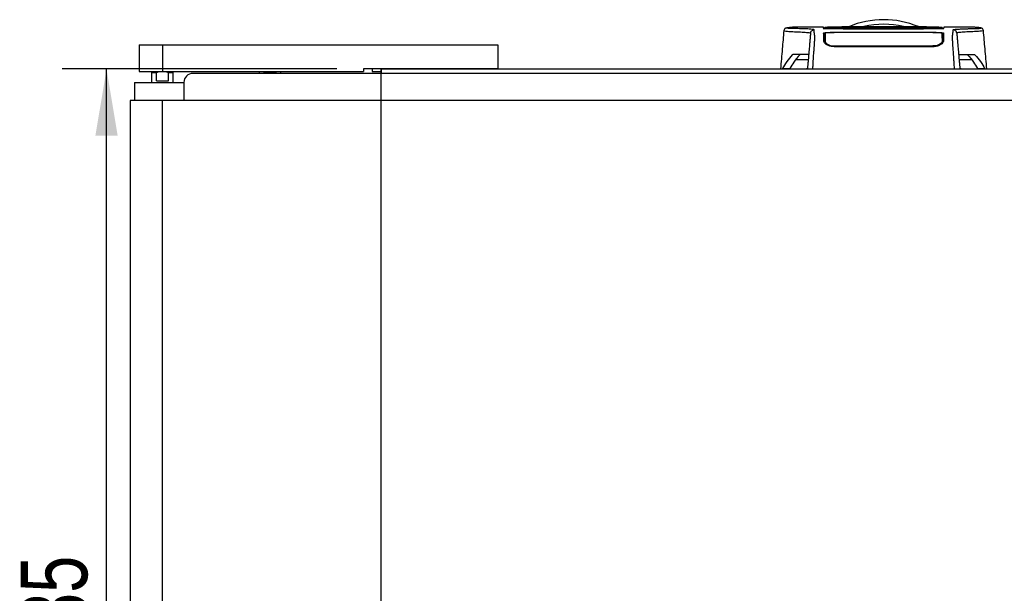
# Model space of a CAD drawing. Header units: millimetres. Extents: x 0 to 420, y 0 to 297.
# Tile 4 of 64: x 51 to 95, y 108 to 134. Entities that reach past the tile are written whole.
import ezdxf

# ---------------------------------------------------------------- set-up
doc = ezdxf.new("R2010")
doc.units = ezdxf.units.MM
doc.layers.add('QUOTE', color=174, linetype='Continuous')
doc.styles.add('SLDTEXTSTYLE3', font='TXT', dxfattribs={"width": 0.75})
doc.dimstyles.new('SLDDIMSTYLE0', dxfattribs={"dimtxt": 3, "dimasz": 3, "dimexe": 0, "dimexo": 0.0625, "dimgap": 0.75, "dimtad": 1, "dimlfac": 12.373613, "dimrnd": 1e-09, "dimzin": 12, "dimdsep": 46, "dimtxsty": 'SLDTEXTSTYLE3', "dimsah": 1, "dimcen": 0.09, "dimadec": 0, "dimazin": 3, "dimtfac": 1, "dimtdec": 3, "dimtofl": 0, "dimtmove": 0, "dimatfit": 3, "dimfxl": 0, "dimfrac": 2, "dimtolj": 1, "dimtzin": 12, "dimarcsym": 0})

# ---------------------------------------------------------------- blocks, each defined once
blk = doc.blocks.new('_D')
at = {"layer": 'QUOTE'}
for p, q in [((65.135, 131.859), (52.758, 131.859)), ((54.758, 84.581), (54.758, 131.859)), ((65.135, 84.581), (52.758, 84.581))]:
    blk.add_line(p, q, dxfattribs=at)
for points in [[(54.758, 131.859), (54.258, 128.859), (55.258, 128.859)], [(54.758, 84.581), (55.258, 87.581), (54.258, 87.581)]]:
    blk.add_solid(points, dxfattribs=at)
at = {"layer": 'QUOTE', "insert": (50.891, 104.895), "char_height": 3, "attachment_point": 1, "rotation": 90, "style": 'SLDTEXTSTYLE3'}
blk.add_mtext('585', dxfattribs=at)

msp = doc.modelspace()

# ---------------------------------------------------------------- linework, layer by layer
at = {"color": 7, "linetype": 'Continuous', "lineweight": 25}
for p, q in [((85.27841, 133.59625), (85.27812, 133.59588)), ((85.64979, 133.73652), (85.6603, 133.73652)), ((87.05155, 133.73731), (85.6603, 133.73731)), ((87.12116, 133.71813), (87.12151, 133.69538)), ((89.40016, 133.69671), (87.54137, 133.69671)), ((87.58143, 133.68997), (91.94625, 133.68997)), ((91.76585, 133.66579), (87.7548, 133.66579)), ((91.22864, 133.65808), (88.29903, 133.65808)), ((89.40016, 133.69453), (89.40016, 133.69671)), ((90.12752, 133.69453), (89.40016, 133.69453)), ((89.40016, 133.51326), (90.12752, 133.51326)), ((89.40016, 133.51326), (89.40016, 133.50159)), ((89.44057, 133.69665), (90.08711, 133.69666)), ((89.44057, 133.69665), (89.44057, 133.69453)), ((90.08711, 133.50842), (89.44057, 133.50841)), ((89.44057, 133.50841), (89.44057, 133.49839)), ((90.08711, 133.69666), (90.08711, 133.69453)), ((90.08711, 133.49839), (90.08711, 133.50842)), ((90.12752, 133.69453), (90.12752, 133.69671)), ((91.98631, 133.69671), (90.12752, 133.69671)), ((90.12752, 133.51326), (90.12752, 133.50159)), ((92.40621, 133.69816), (92.40654, 133.72092)), ((92.4063, 133.70703), (92.40621, 133.70176)), ((92.40655, 133.72114), (92.40647, 133.71692)), ((92.40678, 133.73426), (92.40677, 133.73374)), ((93.86656, 133.73731), (92.47614, 133.73731)), ((94.24926, 133.59625), (94.24956, 133.59588)), ((87.12056, 133.0591), (87.14878, 132.99569)), ((87.13193, 133.10233), (87.1318, 133.01104)), ((89.40016, 133.50159), (87.54137, 133.50159)), ((91.95777, 133.49851), (90.08711, 133.49839)), ((91.98631, 133.50159), (90.12752, 133.50159)), ((92.39575, 133.10228), (92.39637, 133.01119)), ((56.22472, 132.94991), (56.22472, 131.73765)), ((56.22472, 132.94991), (57.27185, 132.94991)), ((57.27185, 132.94991), (57.27185, 131.73765)), ((57.27185, 132.94991), (72.38815, 132.94991)), ((69.55959, 132.94991), (69.55959, 132.95193)), ((72.38815, 132.94991), (72.38815, 131.85888)), ((87.54137, 132.89574), (87.54139, 132.85539)), ((91.98631, 132.861), (87.54137, 132.861)), ((91.98631, 132.89568), (91.98629, 132.85543)), ((85.64969, 132.50355), (85.66628, 132.51294)), ((85.65571, 132.50355), (85.64969, 132.50355)), ((86.36512, 132.27049), (85.79469, 132.27049)), ((93.73299, 132.27049), (93.16256, 132.27049)), ((93.8614, 132.51294), (93.87799, 132.50355)), ((93.87799, 132.50355), (93.87197, 132.50355)), ((56.22472, 131.73765), (57.27185, 131.73765)), ((56.95208, 131.73765), (56.95208, 131.72553)), ((57.27185, 131.73765), (66.32687, 131.73765)), ((57.59861, 131.72553), (57.59861, 131.73765)), ((61.63948, 131.73765), (61.63948, 131.65684)), ((61.85634, 131.69725), (61.85634, 131.73765)), ((62.39242, 131.69725), (62.39242, 131.73765)), ((62.60928, 131.65684), (62.60928, 131.73765)), ((72.38815, 131.85888), (66.32687, 131.85888)), ((66.32687, 131.85888), (66.32687, 131.73765)), ((66.73095, 131.85888), (66.73095, 131.73765)), ((66.73095, 131.73765), (67.13504, 131.73765)), ((67.13504, 131.85888), (67.13504, 131.65684)), ((72.38815, 131.85888), (198.30126, 131.85888)), ((85.20086, 131.85888), (85.21401, 131.87453)), ((85.21401, 131.87453), (85.54048, 131.87453)), ((86.28867, 131.85958), (86.27365, 131.85888)), ((86.28867, 131.85958), (86.32917, 131.85958)), ((86.28867, 131.85888), (86.28867, 131.85958)), ((93.19851, 131.85958), (93.23895, 131.85958)), ((93.25397, 131.85888), (93.23895, 131.85958)), ((93.23895, 131.85958), (93.23895, 131.85888)), ((93.9872, 131.87453), (94.31367, 131.87453)), ((94.31367, 131.87453), (94.32682, 131.85888)), ((56.83086, 131.72553), (56.79045, 131.68512)), ((56.79045, 131.68512), (56.79045, 131.25275)), ((57.00731, 131.68512), (56.79045, 131.68512)), ((56.83086, 131.72553), (57.09017, 131.72553)), ((57.09017, 131.72553), (57.00731, 131.68512)), ((57.00731, 131.32145), (57.00731, 131.68512)), ((57.00731, 131.32145), (57.54339, 131.32145)), ((57.46052, 131.72553), (57.09017, 131.72553)), ((57.46052, 131.72553), (57.71984, 131.72553)), ((57.54339, 131.68512), (57.46052, 131.72553)), ((57.54339, 131.32145), (57.54339, 131.68512)), ((57.76025, 131.68512), (57.54339, 131.68512)), ((57.76025, 131.68512), (57.71984, 131.72553)), ((57.76025, 131.25275), (57.76025, 131.68512)), ((216.8892, 131.65684), (58.64924, 131.65684)), ((62.39242, 131.69725), (61.85634, 131.69725)), ((56.02268, 131.25275), (56.01985, 130.44458)), ((56.02268, 131.25275), (58.24516, 131.25275)), ((58.24516, 131.25275), (58.24516, 130.44458)), ((55.82064, 130.44458), (55.82064, 85.99515)), ((57.27535, 130.44458), (55.82064, 130.44458)), ((57.27535, 85.99515), (57.27535, 130.44458)), ((218.90963, 130.44458), (57.27535, 130.44458))]:
    msp.add_line(p, q, dxfattribs=at)
at = {"color": 7, "linetype": 'Continuous'}
for p, q in [((67.13504, 84.58085), (67.13504, 131.85888)), ((67.13504, 131.85888), (213.25243, 131.85888))]:
    msp.add_line(p, q, dxfattribs=at)
at = {"color": 7, "linetype": 'Continuous', "lineweight": 25, "flags": 128}
for points in [[(89.44057, 133.69734), (88.63235, 133.69736), (87.54137, 133.6974)], [(91.98631, 133.6974), (91.53372, 133.69738), (90.08711, 133.69734)], [(87.1254, 133.47682), (87.12529, 133.36344), (87.12526, 133.33369), (87.12521, 133.27508), (87.12519, 133.25005)], [(89.44057, 133.49839), (87.99839, 133.49845), (87.56992, 133.49851)], [(92.40245, 133.25005), (92.40241, 133.308), (92.40237, 133.36594), (92.40228, 133.47682)]]:
    msp.add_lwpolyline(points, dxfattribs=at)
at = {"color": 7, "linetype": 'Continuous', "lineweight": 25}
for centre, radius, start, end in [((89.76384, 130.04049), 4.04086, 67.229382, 112.883607), ((89.76384, 130.04049), 3.83255, 76.526839, 103.39008), ((58.64924, 131.25275), 0.40409, 90, 180)]:
    msp.add_arc(centre, radius, start, end, dxfattribs=at)
for points, knots in [([(85.26865, 133.59672), (85.2443, 133.31811), (85.19367, 132.73882), (85.14294, 132.15955), (85.11661, 131.85888)], [0, 0, 0, 0, 0.48094895, 1, 1, 1, 1]), ([(85.67303, 133.73716), (85.63767, 133.73593), (85.56326, 133.73336), (85.47232, 133.71907), (85.40424, 133.70791), (85.36004, 133.70028), (85.33703, 133.6932), (85.2938, 133.67328), (85.27632, 133.61964), (85.26857, 133.59585)], [0, 0, 0, 0, 0.14962216, 0.31480836, 0.49545182, 0.64108218, 0.78518854, 0.90475494, 1, 1, 1, 1]), ([(85.27812, 133.59588), (85.27527, 133.59351), (85.26257, 133.58295), (85.34333, 133.56584), (85.52732, 133.54537), (85.75455, 133.54092), (85.95535, 133.53139), (86.0933, 133.52369), (86.2276, 133.51442), (86.34658, 133.5036), (86.4454, 133.49131), (86.46222, 133.48156), (86.47065, 133.47667)], [0, 0, 0, 0, 0.05089799, 0.22701958, 0.40458189, 0.58203683, 0.65175153, 0.72147534, 0.79113127, 0.86065885, 0.93011681, 1, 1, 1, 1]), ([(86.63167, 133.62416), (86.62138, 133.62936), (86.60103, 133.63964), (86.48443, 133.65182), (86.34862, 133.66159), (86.19577, 133.66919), (86.04248, 133.67434), (85.89886, 133.67739), (85.75759, 133.67679), (85.62324, 133.67926), (85.50892, 133.68499), (85.42985, 133.69176), (85.38611, 133.69951), (85.38218, 133.70804), (85.42007, 133.71718), (85.4863, 133.72549), (85.55993, 133.73192), (85.60966, 133.73685), (85.64179, 133.73659), (85.64979, 133.73652)], [0, 0, 0, 0, 0.05621973, 0.11115266, 0.16546935, 0.21844746, 0.27546115, 0.32872461, 0.38365266, 0.45645174, 0.53050541, 0.6039745, 0.67660627, 0.75406842, 0.83144258, 0.90787271, 0.94870188, 0.98722177, 1, 1, 1, 1]), ([(86.47065, 133.47667), (86.47434, 133.4957), (86.48199, 133.53515), (86.52002, 133.58438), (86.5724, 133.61796), (86.61238, 133.62214), (86.63167, 133.62416)], [0, 0, 0, 0, 0.24120147, 0.5, 0.75879853, 1, 1, 1, 1]), ([(86.57248, 131.85888), (86.57473, 131.89021), (86.57959, 131.95774), (86.58602, 132.05802), (86.59314, 132.17594), (86.59844, 132.2746), (86.6032, 132.36261), (86.60799, 132.44461), (86.6149, 132.53764), (86.62312, 132.64187), (86.63044, 132.74012), (86.63882, 132.85615), (86.64739, 132.98224), (86.65497, 133.10354), (86.6599, 133.19603), (86.6614, 133.23883), (86.66182, 133.26087), (86.66192, 133.26885), (86.66195, 133.27652), (86.66192, 133.28391), (86.66184, 133.29104), (86.66169, 133.29794), (86.66134, 133.30904), (86.66058, 133.32347), (86.65908, 133.34225), (86.6569, 133.36371), (86.65399, 133.39024), (86.65165, 133.41011), (86.65014, 133.4225), (86.64964, 133.42651), (86.64909, 133.43089), (86.64849, 133.43563), (86.64785, 133.44073), (86.64715, 133.44621), (86.6464, 133.45206), (86.64527, 133.46089), (86.64376, 133.47272), (86.64196, 133.48659), (86.63995, 133.5023), (86.63797, 133.51819), (86.6359, 133.53541), (86.63362, 133.55658), (86.63165, 133.58065), (86.63063, 133.60489), (86.63133, 133.61794), (86.63167, 133.62416)], [0, 0, 0, 0, 0.00965422, 0.02080777, 0.03106144, 0.04695632, 0.05363076, 0.06332171, 0.07944787, 0.09513433, 0.11098812, 0.1264164, 0.15394151, 0.18248268, 0.21412153, 0.25173969, 0.25807756, 0.26470639, 0.27164528, 0.2789144, 0.28653502, 0.29452959, 0.30292173, 0.32825756, 0.35736257, 0.39783448, 0.44561968, 0.50125245, 0.50814496, 0.51574476, 0.52407276, 0.53315127, 0.54300388, 0.5536554, 0.56513175, 0.57745987, 0.6061763, 0.63677252, 0.6637765, 0.70682954, 0.7424198, 0.78369849, 0.86155909, 0.93405144, 1, 1, 1, 1]), ([(87.06507, 133.68417), (87.05912, 133.68438), (87.04007, 133.68506), (87.04635, 133.68628), (87.09815, 133.68719), (87.12327, 133.68763)], [0, 0, 0, 0, 0.189438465, 0.606781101, 1, 1, 1, 1]), ([(87.05154, 133.73729), (87.05158, 133.73612), (87.05167, 133.7338), (87.05188, 133.72796), (87.05264, 133.70613), (87.05279, 133.70175)], [0, 0, 0, 0, 0.44375031, 0.88835233, 1, 1, 1, 1]), ([(87.05279, 133.70175), (87.05254, 133.70896), (87.05217, 133.71964), (87.05183, 133.72915), (87.05172, 133.73225)], [0, 0, 0, 0, 0.67452653, 1, 1, 1, 1]), ([(87.54137, 133.69671), (87.48645, 133.69677), (87.3766, 133.69688), (87.23017, 133.69773), (87.11966, 133.69899), (87.06115, 133.70042), (87.05516, 133.70137), (87.05279, 133.70175)], [0, 0, 0, 0, 0.21471698, 0.42943093, 0.64424617, 0.85905702, 1, 1, 1, 1]), ([(87.06558, 133.68422), (87.06226, 133.68433), (87.05718, 133.6845), (87.0571, 133.6845), (87.05708, 133.6845)], [0, 0, 0, 0, 0.65263471, 1, 1, 1, 1]), ([(87.76961, 133.66517), (87.68064, 133.67012), (87.51405, 133.6794), (87.25107, 133.6787), (87.09607, 133.68326), (87.06507, 133.68417)], [0, 0, 0, 0, 0.47837414, 0.89568468, 1, 1, 1, 1]), ([(92.40682, 133.73592), (92.19814, 133.74182), (91.77024, 133.75392), (91.11949, 133.75481), (90.45162, 133.75478), (89.70393, 133.75498), (88.87998, 133.75605), (87.99472, 133.75878), (87.40937, 133.74342), (87.12087, 133.73585)], [0, 0, 0, 0, 0.12052488, 0.24714067, 0.37252922, 0.4974044, 0.66507391, 0.83492694, 1, 1, 1, 1]), ([(87.12147, 133.70176), (87.12144, 133.70337), (87.12138, 133.70707), (87.1213, 133.71134), (87.12126, 133.71374)], [0, 0, 0, 0, 0.43708971, 1, 1, 1, 1]), ([(87.12147, 133.70176), (87.12472, 133.70134), (87.13188, 133.70043), (87.19329, 133.69916), (87.2944, 133.69812), (87.4166, 133.6975), (87.50251, 133.69743), (87.54137, 133.6974)], [0, 0, 0, 0, 0.17894419, 0.39401351, 0.60853915, 0.8229777, 1, 1, 1, 1]), ([(87.12327, 133.68763), (87.12456, 133.68766), (87.1482, 133.68817), (87.2442, 133.68895), (87.39976, 133.68981), (87.52087, 133.68991), (87.58143, 133.68997)], [0, 0, 0, 0, 0.01892941, 0.34589896, 0.6729266, 1, 1, 1, 1]), ([(88.29903, 133.65808), (88.28599, 133.65809), (88.21306, 133.65812), (88.08101, 133.65869), (87.92873, 133.66036), (87.81377, 133.66266), (87.78433, 133.66433), (87.76961, 133.66517)], [0, 0, 0, 0, 0.05157188, 0.28848308, 0.52553485, 0.76276029, 1, 1, 1, 1]), ([(91.75807, 133.66517), (91.75582, 133.66498), (91.74337, 133.66398), (91.69078, 133.66212), (91.56935, 133.65995), (91.40911, 133.65839), (91.28879, 133.65819), (91.22864, 133.65808)], [0, 0, 0, 0, 0.05239604, 0.28950373, 0.526414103, 0.763219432, 1, 1, 1, 1]), ([(92.4626, 133.68417), (92.32702, 133.68162), (92.07291, 133.67684), (91.86597, 133.67443), (91.77605, 133.66671), (91.75807, 133.66517)], [0, 0, 0, 0, 0.47789779, 0.89561471, 1, 1, 1, 1]), ([(91.94625, 133.68997), (91.97348, 133.68995), (92.06061, 133.68992), (92.20442, 133.68947), (92.34385, 133.68846), (92.42501, 133.68756), (92.43929, 133.68706), (92.43976, 133.68704)], [0, 0, 0, 0, 0.13027841, 0.4169082, 0.70350449, 0.99007262, 1, 1, 1, 1]), ([(92.47489, 133.70175), (92.46947, 133.70117), (92.45863, 133.70002), (92.37433, 133.69851), (92.25027, 133.69739), (92.11292, 133.6968), (92.02223, 133.69674), (91.98631, 133.69671)], [0, 0, 0, 0, 0.21474819, 0.42949365, 0.64433813, 0.85913498, 1, 1, 1, 1]), ([(92.43976, 133.68704), (92.45813, 133.68656), (92.49552, 133.68559), (92.4737, 133.68465), (92.4626, 133.68417)], [0, 0, 0, 0, 0.49113601, 1, 1, 1, 1]), ([(92.47229, 133.68459), (92.47238, 133.6846), (92.4731, 133.68467), (92.46849, 133.68437), (92.46161, 133.68419), (92.45963, 133.68414)], [0, 0, 0, 0, 0.09601438, 0.73999036, 1, 1, 1, 1]), ([(92.47603, 133.73396), (92.47603, 133.73396), (92.47596, 133.73173), (92.4754, 133.71709), (92.4751, 133.70789), (92.47489, 133.70175)], [0, 0, 0, 0, 0.0000296, 0.33337067, 1, 1, 1, 1]), ([(92.9552, 131.85888), (92.9528, 131.89264), (92.94801, 131.96018), (92.9415, 132.06036), (92.9366, 132.14179), (92.93304, 132.20508), (92.93044, 132.25254), (92.9281, 132.29545), (92.92586, 132.33716), (92.92343, 132.38042), (92.91844, 132.4642), (92.90989, 132.57294), (92.89951, 132.70877), (92.88949, 132.84688), (92.88028, 132.98224), (92.87235, 133.10925), (92.86742, 133.20347), (92.86571, 133.25691), (92.86569, 133.29125), (92.86658, 133.31632), (92.86797, 133.33505), (92.86943, 133.35042), (92.87054, 133.3612), (92.87158, 133.37094), (92.87254, 133.37975), (92.87358, 133.38898), (92.87468, 133.39859), (92.87585, 133.40857), (92.87712, 133.41915), (92.87862, 133.43121), (92.88046, 133.44566), (92.88269, 133.46315), (92.88508, 133.48162), (92.88753, 133.50076), (92.88971, 133.51819), (92.89176, 133.53525), (92.8937, 133.55319), (92.89544, 133.57223), (92.89661, 133.59154), (92.89696, 133.60899), (92.89632, 133.61918), (92.89601, 133.62416)], [0, 0, 0, 0, 0.01040061, 0.020806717, 0.031061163, 0.036140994, 0.04145683, 0.046984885, 0.051079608, 0.056575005, 0.06335413, 0.084778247, 0.105784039, 0.126442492, 0.153966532, 0.182506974, 0.218273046, 0.256926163, 0.283715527, 0.315739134, 0.354339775, 0.376182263, 0.397825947, 0.413025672, 0.42902685, 0.44584073, 0.463477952, 0.48194851, 0.501261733, 0.522845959, 0.55053669, 0.584904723, 0.626498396, 0.663781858, 0.706833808, 0.742424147, 0.782558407, 0.837943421, 0.89093876, 0.946766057, 1, 1, 1, 1]), ([(92.89601, 133.62416), (92.90044, 133.62764), (92.9092, 133.63453), (92.96675, 133.64343), (93.04029, 133.65125), (93.12708, 133.65797), (93.21912, 133.66356), (93.31183, 133.66806), (93.3984, 133.67144), (93.47901, 133.67395), (93.55267, 133.67572), (93.62242, 133.67684), (93.68821, 133.67738), (93.80453, 133.67683), (93.94976, 133.68075), (94.07999, 133.68927), (94.14223, 133.69875), (94.14549, 133.70874), (94.09888, 133.71839), (94.00926, 133.73), (93.91325, 133.73442), (93.86656, 133.73656)], [0, 0, 0, 0, 0.03686721, 0.07291704, 0.10855648, 0.14396977, 0.17902456, 0.21178707, 0.24346721, 0.27097218, 0.29845751, 0.32572816, 0.3526519, 0.37978509, 0.47831776, 0.57597942, 0.67287632, 0.75524138, 0.83791931, 0.92119484, 1, 1, 1, 1]), ([(93.05703, 133.47667), (93.05334, 133.4957), (93.04569, 133.53515), (93.00766, 133.58438), (92.95528, 133.61796), (92.9153, 133.62214), (92.89601, 133.62416)], [0, 0, 0, 0, 0.24120147, 0.5, 0.75879853, 1, 1, 1, 1]), ([(94.24956, 133.59588), (94.25241, 133.59351), (94.26511, 133.58295), (94.18435, 133.56584), (94.00036, 133.54537), (93.77313, 133.54092), (93.57233, 133.53139), (93.43438, 133.52369), (93.30008, 133.51442), (93.1811, 133.5036), (93.08227, 133.49131), (93.06546, 133.48156), (93.05703, 133.47667)], [0, 0, 0, 0, 0.050898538, 0.227020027, 0.404582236, 0.582037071, 0.651751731, 0.721475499, 0.791131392, 0.860658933, 0.930116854, 1, 1, 1, 1]), ([(94.25911, 133.59585), (94.25136, 133.61964), (94.23388, 133.67328), (94.19065, 133.6932), (94.16764, 133.70028), (94.12344, 133.70791), (94.05536, 133.71907), (93.96442, 133.73336), (93.89001, 133.73593), (93.85465, 133.73716)], [0, 0, 0, 0, 0.09524506, 0.21481146, 0.35891782, 0.50454818, 0.68519164, 0.85037784, 1, 1, 1, 1]), ([(93.86656, 133.73656), (93.86316, 133.73701), (93.85961, 133.73748), (93.85507, 133.73715), (93.85489, 133.73713)], [0, 0, 0, 0, 0.96013712, 1, 1, 1, 1]), ([(94.41107, 131.85888), (94.38474, 132.15954), (94.33401, 132.73881), (94.28338, 133.3181), (94.25903, 133.59672)], [0, 0, 0, 0, 0.51903279, 1, 1, 1, 1]), ([(86.47065, 133.47667), (86.47008, 133.47015), (86.46892, 133.45689), (86.46662, 133.43064), (86.46393, 133.39985), (86.46098, 133.36614), (86.45791, 133.33106), (86.45556, 133.30421), (86.45393, 133.28558), (86.45308, 133.27585), (86.4522, 133.26581), (86.4513, 133.25547), (86.45036, 133.24481), (86.44942, 133.23402), (86.44841, 133.22248), (86.44729, 133.20964), (86.44598, 133.19474), (86.4445, 133.17778), (86.4429, 133.15951), (86.44113, 133.13932), (86.43912, 133.11629), (86.43655, 133.08687), (86.43317, 133.04833), (86.4284, 132.99375), (86.4216, 132.916), (86.41157, 132.80137), (86.39979, 132.66674), (86.38789, 132.53071), (86.3769, 132.40512), (86.36727, 132.29509), (86.3579, 132.1879), (86.35067, 132.10533), (86.34463, 132.03622), (86.3397, 131.97993), (86.33448, 131.9203), (86.33093, 131.87965), (86.32911, 131.85888)], [0, 0, 0, 0, 0.06946876, 0.14129082, 0.21546943, 0.28878046, 0.35249328, 0.41592792, 0.43212319, 0.44863682, 0.46546884, 0.48261925, 0.50008806, 0.51787528, 0.53516899, 0.55562395, 0.57924015, 0.60601761, 0.63595633, 0.6653451, 0.70151587, 0.73871879, 0.77505525, 0.80544439, 0.8348007, 0.86386977, 0.89313471, 0.91269266, 0.93347159, 0.95287654, 0.9643483, 0.97519881, 0.98089522, 0.9869973, 0.99335869, 1, 1, 1, 1]), ([(87.06059, 133.47828), (87.06582, 133.48095), (87.07628, 133.48629), (87.15906, 133.49327), (87.28108, 133.49847), (87.41641, 133.5012), (87.50585, 133.50148), (87.54137, 133.50159)], [0, 0, 0, 0, 0.21475602, 0.42951429, 0.64422712, 0.85870581, 1, 1, 1, 1]), ([(87.07372, 133.10218), (87.07257, 133.13487), (87.07027, 133.20029), (87.06776, 133.27157), (87.06564, 133.33436), (87.06346, 133.39585), (87.06163, 133.44832), (87.06059, 133.47828)], [0, 0, 0, 0, 0.0751699, 0.15046197, 0.30471802, 0.60298005, 1, 1, 1, 1]), ([(87.10871, 133.4473), (87.0949, 133.44592), (87.06516, 133.44297), (87.06264, 133.43962), (87.0613, 133.43783)], [0, 0, 0, 0, 0.46450973, 1, 1, 1, 1]), ([(87.54137, 132.861), (87.49489, 132.86383), (87.4021, 132.86949), (87.27621, 132.91095), (87.16947, 132.9694), (87.09134, 133.03918), (87.0795, 133.08153), (87.07372, 133.10218)], [0, 0, 0, 0, 0.18070781, 0.36082696, 0.55652595, 0.78366481, 1, 1, 1, 1]), ([(87.11395, 133.43783), (87.11467, 133.39694), (87.11574, 133.33559), (87.1165, 133.29214), (87.11743, 133.23888), (87.1176, 133.22921)], [0, 0, 0, 0, 0.62064574, 0.93113403, 1, 1, 1, 1]), ([(87.56992, 133.49847), (87.52002, 133.49823), (87.42024, 133.49776), (87.28721, 133.49411), (87.18667, 133.4887), (87.13303, 133.48259), (87.12758, 133.47847), (87.1254, 133.47682)], [0, 0, 0, 0, 0.21399393, 0.42798011, 0.64218009, 0.8568088, 1, 1, 1, 1]), ([(87.13193, 133.10233), (87.13116, 133.1464), (87.12963, 133.23439), (87.12873, 133.28601), (87.1279, 133.3336), (87.12688, 133.3917), (87.126, 133.44243), (87.1254, 133.47682)], [0, 0, 0, 0, 0.10832852, 0.21630795, 0.32475275, 0.54221862, 1, 1, 1, 1]), ([(87.12963, 133.23415), (87.12997, 133.2132), (87.13052, 133.17854), (87.13101, 133.12645), (87.1313, 133.08179), (87.13147, 133.04907), (87.13156, 133.02393), (87.13161, 133.01122)], [0, 0, 0, 0, 0.42959393, 0.71082622, 0.80196602, 0.89986058, 1, 1, 1, 1]), ([(87.13193, 133.10233), (87.13745, 133.08277), (87.14852, 133.04353), (87.22811, 132.97739), (87.3388, 132.92481), (87.45204, 132.89888), (87.51734, 132.89657), (87.54137, 132.89572)], [0, 0, 0, 0, 0.23322605, 0.46795306, 0.7101047, 0.8933472, 1, 1, 1, 1]), ([(92.40228, 133.47682), (92.3974, 133.47931), (92.38763, 133.48427), (92.31085, 133.49075), (92.19781, 133.49557), (92.0728, 133.49811), (91.99035, 133.49837), (91.95777, 133.49847)], [0, 0, 0, 0, 0.21516442, 0.43033682, 0.64528255, 0.85978468, 1, 1, 1, 1]), ([(91.98631, 133.50159), (92.04031, 133.50134), (92.1483, 133.50084), (92.29228, 133.49692), (92.40103, 133.49108), (92.45894, 133.4845), (92.46476, 133.48006), (92.46709, 133.47828)], [0, 0, 0, 0, 0.21411889, 0.42823185, 0.64257183, 0.85709722, 1, 1, 1, 1]), ([(92.39575, 133.10228), (92.39023, 133.08273), (92.37917, 133.04349), (92.29961, 132.97736), (92.18894, 132.92478), (92.07568, 132.89882), (92.01036, 132.89651), (91.98631, 132.89566)], [0, 0, 0, 0, 0.23316514, 0.46784507, 0.70999165, 0.8932536, 1, 1, 1, 1]), ([(92.45396, 133.10218), (92.44716, 133.07954), (92.43359, 133.03429), (92.34116, 132.95636), (92.21432, 132.89458), (92.08599, 132.8645), (92.01276, 132.86193), (91.98631, 132.861)], [0, 0, 0, 0, 0.23569901, 0.47102523, 0.71420287, 0.89677912, 1, 1, 1, 1]), ([(92.3693, 132.98811), (92.37392, 132.99211), (92.40266, 133.01702), (92.40508, 133.0399), (92.40711, 133.0591)], [0, 0, 0, 0, 0.160659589, 1, 1, 1, 1]), ([(92.40228, 133.47682), (92.40216, 133.46961), (92.40149, 133.43161), (92.40045, 133.37192), (92.39934, 133.3081), (92.39818, 133.24203), (92.39656, 133.1488), (92.39575, 133.10228)], [0, 0, 0, 0, 0.102409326, 0.539703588, 0.768519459, 0.884500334, 1, 1, 1, 1]), ([(92.46638, 133.43783), (92.4641, 133.44056), (92.46119, 133.44407), (92.42548, 133.44694), (92.41765, 133.44757)], [0, 0, 0, 0, 0.78096225, 1, 1, 1, 1]), ([(92.46709, 133.47828), (92.46597, 133.44613), (92.46409, 133.39217), (92.46192, 133.33089), (92.45977, 133.2673), (92.45731, 133.19774), (92.45508, 133.13402), (92.45396, 133.10218)], [0, 0, 0, 0, 0.423148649, 0.710193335, 0.85405024, 0.927080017, 1, 1, 1, 1]), ([(93.05703, 133.47667), (93.0576, 133.47015), (93.05876, 133.45689), (93.06106, 133.43064), (93.06375, 133.39985), (93.0667, 133.36614), (93.06977, 133.33106), (93.07212, 133.30421), (93.07375, 133.28558), (93.0746, 133.27585), (93.07548, 133.26581), (93.07638, 133.25547), (93.07731, 133.24481), (93.07826, 133.23402), (93.07927, 133.22248), (93.08039, 133.20964), (93.0817, 133.19474), (93.08318, 133.17778), (93.08478, 133.15951), (93.08654, 133.13932), (93.08856, 133.11629), (93.09113, 133.08687), (93.0945, 133.04833), (93.09928, 132.99375), (93.10608, 132.916), (93.11611, 132.80137), (93.12789, 132.66674), (93.13979, 132.53071), (93.15078, 132.40512), (93.1604, 132.29509), (93.16978, 132.1879), (93.17701, 132.10533), (93.18305, 132.03622), (93.18798, 131.97993), (93.19319, 131.9203), (93.19675, 131.87965), (93.19857, 131.85888)], [0, 0, 0, 0, 0.06946876, 0.14129082, 0.21546943, 0.28878046, 0.35249328, 0.41592792, 0.43212319, 0.44863682, 0.46546884, 0.48261925, 0.50008806, 0.51787528, 0.53516899, 0.55562395, 0.57924015, 0.60601761, 0.63595633, 0.6653451, 0.70151587, 0.73871879, 0.77505525, 0.80544439, 0.8348007, 0.86386977, 0.89313471, 0.91269266, 0.93347159, 0.95287654, 0.9643483, 0.97519881, 0.98089522, 0.9869973, 0.99335869, 1, 1, 1, 1]), ([(87.54137, 132.89572), (87.69389, 132.89561), (88.45647, 132.89505), (89.93812, 132.89438), (91.26725, 132.89521), (91.98631, 132.89566)], [0, 0, 0, 0, 0.10293773, 0.51468867, 1, 1, 1, 1]), ([(85.64969, 132.50355), (85.56062, 132.39976), (85.38218, 132.19183), (85.27013, 131.98042), (85.21401, 131.87453)], [0, 0, 0, 0, 0.49918594, 1, 1, 1, 1]), ([(85.98309, 132.50355), (85.88715, 132.39305), (85.70661, 132.18513), (85.59349, 131.97363), (85.54048, 131.87453)], [0, 0, 0, 0, 0.53144215, 1, 1, 1, 1]), ([(86.38633, 132.51294), (86.38064, 132.51294), (86.36925, 132.51294), (86.27389, 132.51294), (86.10826, 132.51294), (85.87468, 132.51294), (85.73575, 132.51294), (85.66628, 132.51294)], [0, 0, 0, 0, 0.12264871, 0.2454767, 0.49573627, 0.74787131, 1, 1, 1, 1]), ([(93.14134, 132.51294), (93.14704, 132.51294), (93.15843, 132.51294), (93.25379, 132.51294), (93.41941, 132.51294), (93.653, 132.51294), (93.79193, 132.51294), (93.8614, 132.51294)], [0, 0, 0, 0, 0.12264871, 0.2454767, 0.49573627, 0.74787131, 1, 1, 1, 1]), ([(93.54458, 132.50355), (93.64053, 132.39305), (93.82107, 132.18513), (93.93419, 131.97363), (93.9872, 131.87453)], [0, 0, 0, 0, 0.53144215, 1, 1, 1, 1]), ([(93.87799, 132.50355), (93.96706, 132.39976), (94.1455, 132.19183), (94.25755, 131.98042), (94.31367, 131.87453)], [0, 0, 0, 0, 0.499185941, 1, 1, 1, 1]), ([(85.54048, 131.87453), (85.53767, 131.86934), (85.53285, 131.86045), (85.52878, 131.85934), (85.52709, 131.85888)], [0, 0, 0, 0, 0.58319256, 1, 1, 1, 1]), ([(94.00059, 131.85888), (93.9989, 131.85934), (93.99483, 131.86045), (93.99001, 131.86934), (93.9872, 131.87453)], [0, 0, 0, 0, 0.416807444, 1, 1, 1, 1])]:
    msp.add_open_spline(points, degree=3, knots=knots, dxfattribs=at)

# ---------------------------------------------------------------- dimensions: what is measured, and where the dimension line sits
at = {"layer": 'QUOTE'}
dim = msp.add_linear_dim(base=(52.37694, 131.85888), p1=(67.13504, 84.58085), p2=(67.13504, 131.85888), angle=90, dimstyle='SLDDIMSTYLE0', dxfattribs=at)
dim.commit()
dim.dimension.update_dxf_attribs({"geometry": '_D', "text_midpoint": (52.37694, 108.21987), "dimtype": 160})

doc.saveas('drawing.dxf')
